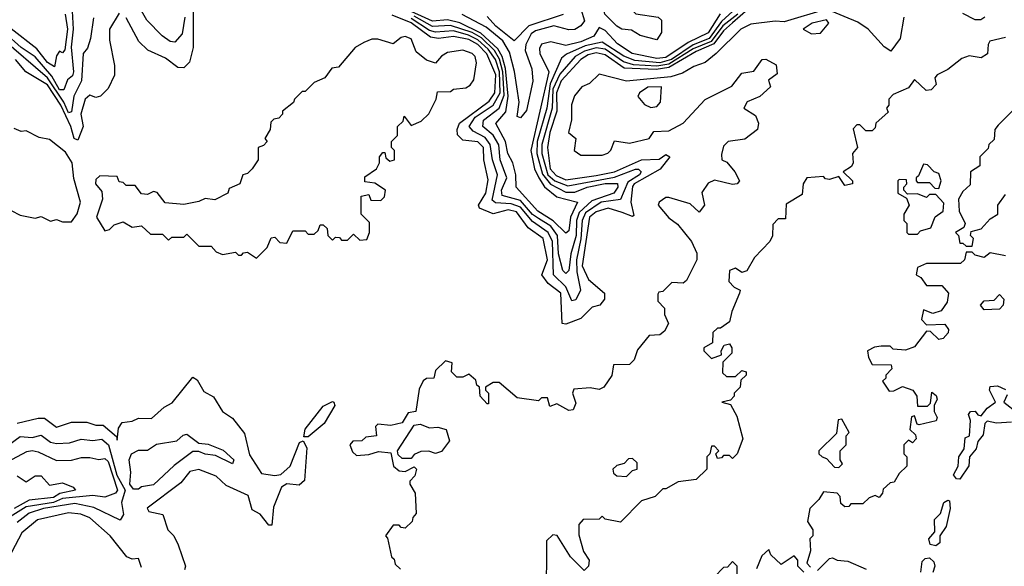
# Model space of a CAD drawing. Extents: x 2668140 to 2765664, y 823621 to 955240.
# Tile 248 of 256: x 2690594 to 2693841, y 888004 to 889807. Entities that reach past the tile are written whole.
import ezdxf

# ---------------------------------------------------------------- set-up
doc = ezdxf.new("R2010")
doc.units = 0

msp = doc.modelspace()

# ---------------------------------------------------------------- linework, layer by layer
at = {"layer": '0CON02XD'}
for points in [[(2691165.6, 889905), (2691166.2, 889715), (2691153.6, 889666.4), (2691135, 889647.5), (2691115, 889648.8), (2691075, 889680), (2691016.4, 889706.4), (2690986.7, 889735), (2690945, 889812.5)], [(2692695, 889740), (2692640, 889755), (2692611.7, 889771.7), (2692580, 889775), (2692563.3, 889785), (2692523.8, 889825), (2692517, 889857), (2692501.2, 889885), (2692504.1, 889905.9), (2692526.7, 889886.7), (2692575, 889876.2), (2692626, 889826), (2692700, 889815), (2692710, 889805), (2692710, 889765), (2692695, 889740)], [(2691138.1, 889815), (2691129.5, 889760.5), (2691105, 889732.5), (2691090, 889735), (2691063.6, 889753.6), (2691012.5, 889805), (2690981.4, 889861.4)], [(2690767.1, 889835), (2690770, 889775), (2690763.6, 889716.4), (2690771.2, 889635), (2690768.3, 889621.7), (2690751.2, 889608.8), (2690738.8, 889575), (2690725, 889575.8), (2690700, 889620), (2690645, 889684.2), (2690598, 889715), (2690545, 889763.1)], [(2690743.5, 889825), (2690751.2, 889775), (2690743, 889707), (2690735, 889697.5), (2690725, 889702.5), (2690715, 889687.5), (2690708.8, 889651.2), (2690685, 889666), (2690650.5, 889710.5), (2690565, 889776.9)], [(2690921.7, 889828.3), (2690890, 889775), (2690889.3, 889739.3), (2690906.1, 889656.1), (2690906.4, 889623.6), (2690885, 889580), (2690860, 889555), (2690845, 889550), (2690825, 889557.5), (2690810, 889545), (2690795.7, 889495), (2690803.3, 889455), (2690785, 889410), (2690773.3, 889415), (2690762.5, 889455), (2690728.9, 889525), (2690685, 889591.9), (2690614.4, 889634.4), (2690580, 889675)], [(2693510, 889815), (2693497.5, 889745), (2693467, 889703), (2693445, 889717.5), (2693392.5, 889775), (2693358.3, 889798.3), (2693255, 889841.4), (2693115, 889800), (2693085, 889802), (2693005, 889791.9), (2692972.5, 889775), (2692890.8, 889695), (2692855, 889666), (2692817.3, 889652.7), (2692780, 889630), (2692741.7, 889618.3), (2692595, 889604.2), (2692505, 889627.5), (2692473.6, 889596.4), (2692447.5, 889585), (2692423.9, 889556.1), (2692414.1, 889525.9), (2692413.9, 889476.1), (2692403.8, 889435), (2692427.5, 889415), (2692422.5, 889375), (2692445, 889360), (2692515, 889360), (2692533.6, 889366.4), (2692543.6, 889376.4), (2692555, 889407.5), (2692605, 889400), (2692670, 889415), (2692685, 889437.5), (2692735, 889440), (2692782.5, 889465), (2692855, 889543.3), (2692942.5, 889587.5), (2692975, 889630), (2693015, 889637.5), (2693042.5, 889675), (2693055, 889676.7), (2693088.3, 889658.3), (2693091.7, 889628.3), (2693063, 889607), (2693070, 889585), (2693035, 889553.3), (2692993.6, 889536.4), (2692982.5, 889515), (2693020.7, 889490.7), (2693030, 889465), (2693027.5, 889445), (2692985, 889413.3), (2692930, 889405), (2692915, 889390), (2692908.3, 889361.7), (2692910, 889345), (2692926.4, 889336.4), (2692952.5, 889305), (2692967.5, 889275), (2692960, 889265), (2692945, 889263.3), (2692885, 889277.5), (2692865, 889267.5), (2692843.6, 889236.4), (2692852.5, 889195), (2692835, 889172.5), (2692805, 889200), (2692735, 889220), (2692725, 889220), (2692702.5, 889205), (2692700, 889195), (2692735, 889153.3), (2692763, 889133), (2692810, 889075), (2692827, 889037), (2692827.5, 889015), (2692793, 888947), (2692781.7, 888938.3), (2692745, 888940), (2692715, 888910), (2692701.7, 888908.3), (2692698.3, 888901.7), (2692698.3, 888878.3), (2692720, 888855), (2692720, 888835), (2692733.3, 888805), (2692720.7, 888779.3), (2692705, 888767.5), (2692670, 888765), (2692631.7, 888718.3), (2692620, 888685), (2692605, 888670), (2692551.7, 888668.3), (2692547, 888633), (2692520, 888595), (2692505, 888587.5), (2692475, 888592.5), (2692421.7, 888588.3), (2692417.5, 888575), (2692428.3, 888541.7), (2692419.3, 888520.7), (2692405, 888517.5), (2692365, 888540), (2692341.7, 888531.7), (2692335, 888560), (2692315, 888560), (2692305, 888550), (2692235, 888560), (2692175, 888610), (2692155, 888610), (2692130, 888595), (2692130, 888585), (2692140, 888575), (2692140, 888540), (2692135, 888540), (2692112.5, 888565), (2692110, 888595), (2692101.7, 888601.7), (2692098.3, 888618.3), (2692075, 888637.5), (2692055, 888627.5), (2692035, 888627.5), (2692017.5, 888645), (2692020, 888675), (2691998.3, 888681.7), (2691965, 888650), (2691960, 888625), (2691935, 888623.3), (2691924, 888616), (2691911.7, 888588.3), (2691900, 888515), (2691875, 888510), (2691855, 888477.5), (2691818.3, 888468.3)], [(2692995, 889840), (2692945, 889796.4), (2692915, 889770.5), (2692883, 889727), (2692825, 889702.3), (2692735, 889648.6), (2692693, 889643), (2692586.9, 889646.9), (2692525, 889691.1), (2692495, 889697.9), (2692468.8, 889691.2), (2692444.7, 889675.3), (2692379.5, 889605), (2692364.7, 889565.3), (2692365.4, 889505), (2692341.8, 889435), (2692334.5, 889385.5), (2692343.6, 889315), (2692362.9, 889292.9), (2692395, 889278.5), (2692495, 889292.9), (2692555, 889304.6), (2692645, 889344.4), (2692703.3, 889346.7), (2692725, 889362.5), (2692737.5, 889355), (2692705.8, 889314.2), (2692620.8, 889265), (2692615, 889256.2), (2692609.4, 889205), (2692619.3, 889160.7), (2692615, 889157.5), (2692580.9, 889170.9), (2692534.3, 889185.7), (2692495, 889172.9), (2692473.1, 889155), (2692448.9, 888995), (2692469.7, 888949.7), (2692522.5, 888905), (2692522.5, 888885), (2692507.5, 888865), (2692481.7, 888858.3), (2692445, 888821.2), (2692395, 888802.5), (2692382.5, 888805), (2692378, 888905), (2692336.9, 888936.9), (2692316, 888965), (2692334.3, 889015), (2692320, 889085), (2692270.3, 889120.3), (2692232.6, 889172.6), (2692205, 889179.4), (2692155, 889166.2), (2692110, 889185), (2692106.7, 889195), (2692130.8, 889235), (2692138.8, 889278.8), (2692124, 889345), (2692122.9, 889385), (2692105, 889404), (2692055, 889410), (2692037.5, 889427.5), (2692036.2, 889445), (2692044.5, 889465.5), (2692141.7, 889538.3), (2692161.1, 889565), (2692164.5, 889625), (2692134.2, 889694.2), (2692104.4, 889725), (2692075, 889741.1), (2692025, 889751.1), (2691975, 889744.4), (2691949.1, 889749.1), (2691885, 889796.2), (2691822.1, 889822.1)], [(2692903.6, 889826.4), (2692865, 889763.1), (2692798.7, 889731.3), (2692725, 889681.5), (2692695, 889678.8), (2692613.8, 889695), (2692565, 889727.1), (2692525, 889771.4), (2692505, 889781.2), (2692487.9, 889752.1), (2692445, 889733.6), (2692395, 889721.4), (2692345, 889734), (2692315, 889726), (2692308.3, 889711.7), (2692309.4, 889695), (2692339.4, 889635), (2692280, 889375), (2692291.5, 889315), (2692306.4, 889285), (2692325, 889255.7), (2692365, 889222.5), (2692433.3, 889205), (2692410.8, 889155), (2692405, 889110), (2692395, 889103.3), (2692353.2, 889143.2), (2692302.5, 889175), (2692231.2, 889255), (2692230, 889295), (2692220, 889335), (2692204, 889365), (2692195.7, 889405), (2692164.2, 889464.2), (2692197, 889503), (2692205.3, 889555), (2692195.7, 889645.7), (2692184.8, 889684.8), (2692170.4, 889710.4), (2692115, 889761.8), (2692045, 889796.9), (2692005, 889806.2), (2691955, 889801.8), (2691860.8, 889845)], [(2692961.9, 889825), (2692913.2, 889786.8), (2692874.5, 889735), (2692815, 889710.3), (2692735, 889659.7), (2692695, 889653.7), (2692618, 889658), (2692585, 889667.8), (2692525, 889710), (2692495, 889713.8), (2692457, 889703), (2692425.8, 889685), (2692375, 889627.1), (2692352.6, 889577.4), (2692350, 889515), (2692315.5, 889395), (2692315.5, 889365), (2692335.5, 889295), (2692359.2, 889275), (2692401.3, 889258.7), (2692555, 889287.9), (2692625, 889314.2), (2692635, 889313.8), (2692643.8, 889305), (2692638, 889295), (2692599.1, 889270.9), (2692575, 889213.3), (2692511.2, 889205), (2692459.8, 889170.2), (2692449.1, 889145), (2692445, 889083.8), (2692430, 889015), (2692431.1, 888975), (2692443.3, 888915), (2692427.5, 888882.5), (2692415, 888880), (2692395, 888926.2), (2692354, 888965), (2692350.5, 889075), (2692337.1, 889105), (2692285, 889141.4), (2692245, 889188.5), (2692215, 889199.5), (2692163, 889203), (2692152.1, 889212.1), (2692170, 889295), (2692153.1, 889345), (2692145.7, 889395), (2692128.6, 889418.6), (2692089.1, 889439.1), (2692076, 889455), (2692095.7, 889485), (2692155.4, 889524.6), (2692178.9, 889565), (2692176.4, 889635), (2692162.9, 889675), (2692139.2, 889709.2), (2692105, 889740.4), (2692074.5, 889755.5), (2692025, 889769.6), (2691965, 889765.5), (2691945, 889771.5), (2691885, 889810.3)], [(2692945.7, 889835), (2692908.9, 889801.1), (2692867.5, 889745), (2692815, 889723.3), (2692743.1, 889675), (2692705, 889664.7), (2692622.4, 889672.4), (2692586.7, 889686.7), (2692515, 889733.1), (2692459.2, 889720.8), (2692396.7, 889693.3), (2692380.5, 889679.5), (2692343.2, 889595), (2692332.1, 889515), (2692300.4, 889405), (2692298.8, 889365), (2692317.6, 889297.6), (2692344, 889264), (2692395, 889238.5), (2692425, 889238.1), (2692465, 889254.5), (2692525, 889267.1), (2692565, 889266.2), (2692566, 889255), (2692553.3, 889235), (2692481.1, 889208.9), (2692438.8, 889171.2), (2692430, 889145), (2692429.1, 889095), (2692411.9, 889035), (2692405, 888980), (2692395, 888970), (2692385, 888980), (2692371.1, 889035), (2692367.8, 889095), (2692345, 889125.6), (2692305, 889151.5), (2692285, 889164.4), (2692245, 889210), (2692185, 889226.7), (2692182.9, 889245), (2692200.8, 889285), (2692178.6, 889345), (2692173.6, 889393.6), (2692155, 889425.8), (2692121.2, 889455), (2692123.8, 889475), (2692175.4, 889514.6), (2692191.7, 889558.3), (2692187.4, 889635), (2692176.1, 889676.1), (2692160, 889705), (2692116.4, 889746.4), (2692085.7, 889765), (2692015, 889787.3), (2691955, 889784.6), (2691895, 889817.8)], [(2692445, 889842.2), (2692456.9, 889803.1), (2692445, 889786.2), (2692425, 889774.3), (2692405, 889772.9), (2692355, 889786.9), (2692295, 889770), (2692280.2, 889759.8), (2692263.1, 889725), (2692260.6, 889705), (2692282.5, 889645), (2692285.7, 889604.3), (2692265, 889507.5), (2692245, 889483.3), (2692235, 889487.5), (2692240.8, 889535), (2692225.5, 889635.5), (2692209.1, 889699.1), (2692187.5, 889737.5), (2692131.7, 889781.7), (2692053.6, 889823.6)], [(2692386, 889824), (2692273.3, 889786.7), (2692225, 889737.5), (2692163.8, 889785), (2692135, 889816.7)], [(2693777.5, 889815), (2693763.8, 889806.2), (2693745, 889806), (2693705, 889827.5)], [(2690837, 889813), (2690827.5, 889745), (2690817, 889713), (2690803.3, 889695), (2690797.1, 889605), (2690772.5, 889555), (2690765, 889503.3), (2690755, 889500), (2690739.5, 889535), (2690685, 889615.5), (2690535, 889744.4)], [(2693205, 889760), (2693235, 889762.5), (2693262.5, 889795), (2693255, 889806.2), (2693207.5, 889795), (2693177.5, 889775), (2693205, 889760)], [(2691375, 889020), (2691410, 889055), (2691423, 889087), (2691435, 889090), (2691451.7, 889071.7), (2691475, 889070), (2691495, 889110), (2691535, 889110), (2691545, 889100), (2691565, 889100), (2691578.3, 889111.7), (2691585, 889130), (2691595, 889130), (2691608.3, 889118.3), (2691610, 889095), (2691625, 889080), (2691635, 889090), (2691648.3, 889088.3), (2691655, 889080), (2691675, 889080), (2691695, 889100), (2691715, 889080), (2691738.3, 889081.7), (2691747.5, 889105), (2691747.5, 889137.5), (2691720, 889165), (2691720, 889225), (2691745, 889230), (2691751.7, 889211.7), (2691785, 889210), (2691797, 889223), (2691800, 889245), (2691765, 889267.5), (2691731.7, 889271.7), (2691731.7, 889288.3), (2691770, 889315), (2691780, 889335), (2691780, 889355), (2691791.7, 889368.3), (2691798.3, 889368.3), (2691801.7, 889351.7), (2691815, 889340), (2691830, 889345), (2691830, 889375), (2691820, 889385), (2691820, 889405), (2691840, 889425), (2691840, 889455), (2691858.3, 889471.7), (2691861.7, 889488.3), (2691885, 889457.5), (2691918.3, 889471.7), (2691943.6, 889496.4), (2691967.5, 889545), (2691971.7, 889568.3), (2692015, 889570), (2692025, 889577.5), (2692065, 889582.5), (2692079.3, 889590.7), (2692091.7, 889608.3), (2692100.8, 889665), (2692095.7, 889685), (2692086.2, 889695), (2692055, 889705.7), (2692005, 889698.8), (2691985, 889686.7), (2691965, 889663.3), (2691935, 889673.3), (2691901.2, 889701.2), (2691885, 889743.3), (2691865, 889751.2), (2691851.7, 889748.3), (2691825, 889727.5), (2691775, 889742.5), (2691755, 889742.5), (2691728.3, 889731.7), (2691700, 889715), (2691645, 889650), (2691623, 889647), (2691600, 889615), (2691565, 889600), (2691535, 889570), (2691525, 889570), (2691500, 889545), (2691496.4, 889533.6), (2691460, 889505), (2691460, 889495), (2691448.3, 889481.7), (2691431.7, 889478.3), (2691421.7, 889468.3), (2691420, 889445), (2691402.5, 889415), (2691410, 889405), (2691398.3, 889391.7), (2691380, 889385), (2691380, 889345), (2691360, 889315), (2691345, 889300), (2691330, 889295), (2691320, 889265), (2691285, 889250), (2691280, 889235), (2691237, 889213), (2691205, 889217.5), (2691185, 889207.5), (2691135, 889197.5), (2691073, 889203), (2691047, 889237), (2691035, 889240), (2691015, 889230), (2690995, 889232.5), (2690975, 889260), (2690945, 889260), (2690935, 889270), (2690921.7, 889271.7), (2690915, 889290), (2690858.3, 889291.7), (2690845, 889280), (2690843.3, 889265), (2690865, 889240), (2690866.7, 889215), (2690847.5, 889155), (2690875, 889110), (2690890, 889115), (2690905, 889130), (2690935, 889140), (2690965, 889122.5), (2690995, 889127.5), (2691025, 889100), (2691065, 889100), (2691085, 889080), (2691095, 889090), (2691135, 889090), (2691145, 889100), (2691185, 889060), (2691225, 889060), (2691241.7, 889041.7), (2691262.5, 889032.5), (2691305, 889040), (2691315, 889030), (2691325, 889030), (2691331.7, 889038.3), (2691345, 889040), (2691375, 889020)], [(2693845, 889747.5), (2693793.6, 889736.4), (2693787.5, 889725), (2693786.1, 889693.9), (2693765, 889681.2), (2693725, 889687.5), (2693701.2, 889678.8), (2693655, 889642.5), (2693620, 889625), (2693612.5, 889615), (2693617, 889593), (2693600, 889575), (2693583, 889573), (2693545, 889610), (2693525, 889582.5), (2693475, 889560), (2693460, 889545), (2693460, 889525), (2693452.5, 889515), (2693458.3, 889501.7), (2693417.5, 889465), (2693415, 889450), (2693405, 889440), (2693385, 889440), (2693365, 889460), (2693355, 889460), (2693343, 889447), (2693357.5, 889385), (2693340, 889365), (2693342.5, 889335), (2693337, 889323), (2693310, 889305), (2693340, 889275), (2693340, 889265), (2693315, 889260), (2693295, 889290), (2693265, 889280), (2693251.7, 889281.7), (2693245, 889290), (2693190, 889285), (2693177.5, 889265), (2693175, 889230), (2693121.7, 889198.3), (2693120, 889150), (2693095, 889150), (2693078.3, 889131.7), (2693076.4, 889093.6), (2693067.5, 889075), (2693017, 889023), (2692991.7, 888978.3), (2692975, 888973.3), (2692955, 888987.5), (2692935, 888980), (2692933, 888943), (2692950, 888925), (2692970, 888915), (2692967.5, 888905), (2692942.5, 888845), (2692935, 888810), (2692905, 888790), (2692895, 888790), (2692880, 888775), (2692878.3, 888741.7), (2692850, 888725), (2692850, 888715), (2692875, 888690), (2692908.3, 888701.7), (2692907.5, 888715), (2692917, 888733), (2692935, 888737.5), (2692942.5, 888725), (2692943, 888707), (2692913, 888677), (2692911.7, 888641.7), (2692925, 888630), (2692955, 888630), (2692975, 888650), (2692990, 888645), (2692990, 888635), (2692971.7, 888618.3), (2692970, 888595), (2692950, 888575), (2692950, 888565), (2692938.3, 888551.7), (2692910, 888545), (2692938.3, 888538.3), (2692959.3, 888499.3), (2692978.8, 888425), (2692960, 888375), (2692945, 888360), (2692935, 888370), (2692915, 888370), (2692908.3, 888361.7), (2692895, 888360), (2692890, 888375), (2692900, 888385), (2692885, 888400), (2692875, 888400), (2692870, 888375), (2692860, 888365), (2692860, 888325), (2692825, 888290), (2692765, 888282.5), (2692725, 888260), (2692715, 888260), (2692690, 888235), (2692645, 888220), (2692575, 888150), (2692525, 888160), (2692515, 888170), (2692505, 888160), (2692451.7, 888158.3), (2692438.3, 888141.7), (2692438.3, 888108.3), (2692453, 888053), (2692472.5, 888025), (2692470, 888005), (2692455, 887990), (2692410, 888035), (2692366.4, 888106.4), (2692351.7, 888108.3), (2692331.7, 888088.3), (2692330, 887895)], [(2692675, 889517.5), (2692695, 889520), (2692707.5, 889535), (2692710, 889585), (2692665, 889583.8), (2692637.5, 889565), (2692633, 889553), (2692655, 889527.5), (2692675, 889517.5)], [(2693895, 889532.5), (2693820.7, 889459.3), (2693810, 889445), (2693808.3, 889411.7), (2693790, 889395), (2693788.3, 889381.7), (2693760, 889355), (2693760, 889325), (2693730, 889305), (2693728.3, 889261.7), (2693705, 889240), (2693690, 889215), (2693692.5, 889175), (2693712.5, 889135), (2693708.3, 889121.7), (2693680, 889105), (2693690, 889095), (2693695, 889070), (2693705, 889070), (2693715, 889060), (2693735, 889060), (2693740, 889085), (2693730, 889095), (2693731.7, 889108.3), (2693765, 889117.5), (2693795, 889150), (2693820, 889165), (2693820, 889195), (2693845, 889230)], [(2690765, 889140), (2690783.6, 889166.4), (2690794, 889205), (2690772.6, 889282.6), (2690766.5, 889335), (2690745, 889370), (2690691.7, 889411.7), (2690658.3, 889418.3), (2690615, 889440), (2690598.3, 889438.3), (2690575, 889447.5)], [(2693625, 889250), (2693632.5, 889275), (2693625, 889300), (2693610, 889305), (2693588.3, 889328.3), (2693575, 889330), (2693558.3, 889291.7), (2693550, 889285), (2693550, 889275), (2693555, 889270), (2693595, 889270), (2693611.7, 889251.7), (2693625, 889250)], [(2693555, 889100), (2693565, 889110), (2693599.3, 889120.7), (2693613.3, 889156.7), (2693640, 889175), (2693641.7, 889201.7), (2693615, 889230), (2693595, 889230), (2693585, 889220), (2693555, 889232.5), (2693521.7, 889231.7), (2693510, 889245), (2693510, 889255), (2693520, 889265), (2693518.3, 889278.3), (2693495, 889280), (2693490, 889275), (2693490, 889235), (2693518.3, 889218.3), (2693527.5, 889195), (2693510, 889165), (2693510, 889145), (2693520, 889135), (2693520, 889105), (2693525, 889100), (2693555, 889100)], [(2690565, 889177.5), (2690595, 889162.5), (2690645, 889152.5), (2690665, 889157.5), (2690695, 889142.5), (2690715, 889147.5), (2690735, 889140), (2690765, 889140)], [(2693845, 889027.5), (2693795, 889037.5), (2693775, 889022.5), (2693745, 889030), (2693735, 889040), (2693715, 889040), (2693710, 889015), (2693697, 889003), (2693585, 889002.5), (2693555, 888990), (2693550, 888965), (2693566.4, 888956.4), (2693585, 888930), (2693635, 888930), (2693657.5, 888905), (2693652.5, 888875), (2693633, 888847), (2693605, 888837.5), (2693575, 888850), (2693568.3, 888818.3), (2693585, 888800), (2693645, 888802.5), (2693657.5, 888785), (2693656.1, 888773.9), (2693640, 888755), (2693625, 888752.5), (2693598.3, 888778.3), (2693585, 888780), (2693545, 888727.5), (2693515, 888716.7), (2693475, 888720), (2693465, 888730), (2693435, 888730), (2693413, 888727), (2693390, 888715), (2693393, 888693), (2693405, 888670), (2693468.3, 888668.3), (2693470, 888655), (2693450, 888635), (2693450, 888625), (2693440, 888615), (2693461.7, 888581.7), (2693477, 888583), (2693505, 888597.5), (2693540, 888585), (2693552.5, 888565), (2693555, 888532.5), (2693587.5, 888532.5), (2693598.3, 888541.7), (2693601.7, 888578.3), (2693617, 888567), (2693620, 888555), (2693610, 888535), (2693610, 888515), (2693620, 888495), (2693616.4, 888483.6), (2693560.7, 888470.7), (2693553.3, 888473.3), (2693545, 888500), (2693535, 888497.5), (2693530, 888455), (2693548.3, 888438.3), (2693550, 888425), (2693538.3, 888411.7), (2693525, 888420), (2693510, 888405), (2693510, 888375), (2693520, 888365), (2693520, 888335), (2693495, 888310)], [(2693775, 888850), (2693762.5, 888865), (2693775, 888880), (2693808.3, 888881.7), (2693825, 888900), (2693840, 888885), (2693837.5, 888865), (2693825, 888852.5), (2693775, 888850)], [(2690585, 888476.7), (2690655, 888492.5), (2690675, 888492.5), (2690715, 888463.3), (2690765, 888480), (2690815, 888480), (2690845, 888470), (2690869.3, 888469.3), (2690912.5, 888432.5), (2690915, 888420), (2690920, 888460), (2690931.7, 888478.3), (2690965, 888483.3), (2690985, 888493.3), (2691028.3, 888491.7), (2691070.7, 888529.3), (2691096.4, 888543.6), (2691165, 888627.5), (2691179.3, 888619.3), (2691200.7, 888580.7), (2691233, 888563), (2691262.5, 888515), (2691295, 888492.5), (2691335, 888442.5), (2691352.1, 888372.1), (2691390.7, 888310.7), (2691435, 888304), (2691455, 888307.5), (2691485.8, 888335), (2691517, 888413), (2691528.3, 888418.3), (2691540.8, 888395), (2691532.7, 888287.3), (2691515, 888272), (2691475, 888275.8), (2691456.7, 888265), (2691430.7, 888199.3), (2691425, 888140), (2691415, 888140), (2691386.4, 888176.4), (2691360.7, 888190.7), (2691347.7, 888237.7), (2691275, 888271.2), (2691242, 888302), (2691185, 888323.3), (2691155, 888316.7), (2691125, 888280), (2691014.1, 888195.9), (2691020, 888185), (2691066.2, 888175), (2691082.5, 888125), (2691102.5, 888105), (2691116.7, 888075), (2691140, 888005), (2691137, 887993)], [(2693695, 888292), (2693683.1, 888293.1), (2693674.2, 888305.8), (2693688.8, 888335), (2693691.2, 888365), (2693708.8, 888391.2), (2693712.3, 888427.7), (2693726.2, 888435), (2693730, 888485), (2693723.3, 888505), (2693730, 888515), (2693745, 888516.2), (2693753.6, 888503.6), (2693765, 888500), (2693784.2, 888525.8), (2693812.5, 888545), (2693792.5, 888585), (2693795, 888597.5), (2693819.3, 888599.3), (2693845, 888587.5)], [(2693850.7, 888569.3), (2693840, 888545), (2693885, 888510)], [(2691530.7, 888430.7), (2691535, 888456.7), (2691595, 888532), (2691625, 888547.5), (2691630, 888545), (2691633.3, 888535), (2691597.5, 888475), (2691545, 888431.2), (2691530.7, 888430.7)], [(2693295, 888330), (2693307.5, 888342.5), (2693300, 888355), (2693300, 888385), (2693320, 888405), (2693320, 888435), (2693330, 888445), (2693305, 888490), (2693293, 888487), (2693288.3, 888441.7), (2693230, 888385), (2693230, 888375), (2693240, 888365), (2693255, 888360), (2693281.7, 888331.7), (2693295, 888330)], [(2691818.3, 888468.3), (2691775, 888472.5), (2691767.5, 888465), (2691770, 888435), (2691735, 888430), (2691721.7, 888418.3), (2691693, 888417), (2691682.5, 888405), (2691691.7, 888381.7), (2691705, 888370), (2691745, 888372.5), (2691777, 888383), (2691818.3, 888378.3), (2691826.7, 888335), (2691845, 888318.8), (2691865, 888316.7), (2691895, 888332.5), (2691902.5, 888325), (2691897, 888303), (2691880, 888285), (2691880, 888275), (2691897.5, 888245), (2691901.7, 888178.3), (2691890, 888165), (2691888.3, 888151.7), (2691865, 888130), (2691851.7, 888131.7), (2691845, 888140), (2691825, 888140), (2691800, 888105), (2691807, 888097), (2691820, 888035), (2691828.3, 888028.3), (2691831.7, 888011.7), (2691850, 887995)], [(2691885, 888360), (2691855, 888360), (2691841.7, 888371.7), (2691840, 888385), (2691895, 888470), (2691915, 888472.5), (2691945, 888461.2), (2691973, 888463), (2692000, 888455), (2692011.7, 888418.3), (2691985, 888382.5), (2691965, 888376.7), (2691943.6, 888383.6), (2691917, 888383), (2691895, 888372.5), (2691885, 888360)], [(2693865, 888480), (2693815, 888476.7), (2693785, 888482.5), (2693777.5, 888475), (2693771.7, 888438.3), (2693754.4, 888415.6), (2693747.9, 888392.1), (2693726.2, 888365), (2693723.9, 888336.1), (2693695, 888292)], [(2690465, 888338), (2690595, 888432), (2690635, 888429.2), (2690665, 888436.2), (2690695, 888413.8), (2690715, 888408.8), (2690758.3, 888411.7), (2690796.4, 888423.6), (2690835, 888418.8), (2690865, 888423.3), (2690886.9, 888405), (2690913.8, 888305), (2690941.9, 888255), (2690929.2, 888215), (2690935.7, 888175), (2690925, 888156.7), (2690838.1, 888198.1), (2690775, 888211.4), (2690672.5, 888195), (2690625, 888179.2), (2690585, 888148.8)], [(2690985, 888258.8), (2690968.8, 888258.8), (2690957.1, 888275), (2690960, 888315), (2690954.2, 888355), (2690962.5, 888375), (2690985, 888387.5), (2691015, 888387.5), (2691045, 888407.5), (2691111.7, 888418.3), (2691133, 888437), (2691145, 888440), (2691185, 888410), (2691215, 888407.5), (2691265, 888387.5), (2691300, 888355), (2691295, 888342.5), (2691239.3, 888369.3), (2691205, 888373.8), (2691185, 888383.3), (2691165, 888382.5), (2691103.6, 888336.4), (2691035, 888273.3), (2690995, 888266.7), (2690985, 888258.8)], [(2690505, 888324), (2690617, 888383), (2690635, 888386.2), (2690655, 888381.2), (2690715, 888353.3), (2690765, 888353.8), (2690797, 888363), (2690825, 888363.3), (2690855, 888356.7), (2690875, 888360), (2690885, 888350), (2690915.8, 888255), (2690910, 888245), (2690875, 888232), (2690835, 888237.5), (2690735, 888227.9), (2690705, 888214.6), (2690615, 888200.5), (2690545, 888156.2)], [(2692595, 888300), (2692615, 888320), (2692630, 888325), (2692630, 888345), (2692615, 888360), (2692601.7, 888358.3), (2692587, 888343), (2692563, 888337), (2692550, 888325), (2692551.7, 888311.7), (2692563, 888303), (2692595, 888300)], [(2690585, 888302.5), (2690615, 888282.5), (2690645, 888302.5), (2690665, 888302.5), (2690692.3, 888272.3), (2690735, 888280), (2690770, 888265), (2690777.5, 888255), (2690726.2, 888243.8), (2690705, 888231.5), (2690625, 888222.2), (2690575, 888194.6)], [(2693495, 888310), (2693478.3, 888281.7), (2693465, 888280), (2693441.7, 888258.3), (2693440, 888245), (2693428.3, 888231.7), (2693415, 888237.5), (2693395, 888230), (2693375, 888210), (2693335, 888210), (2693328.3, 888201.7), (2693315, 888200), (2693301.7, 888211.7), (2693300, 888235), (2693290, 888245), (2693245, 888250), (2693230, 888225), (2693200, 888195), (2693192.5, 888152.5), (2693210, 888125), (2693210, 888105), (2693200, 888095), (2693202.5, 888055), (2693190, 888015), (2693201.7, 888001.7)], [(2693615, 888071.4), (2693596.7, 888076.7), (2693591.9, 888095), (2693611.7, 888118.3), (2693611.2, 888158.8), (2693631.2, 888178.8), (2693642, 888215), (2693655, 888222.5), (2693660, 888220), (2693662.9, 888195), (2693650, 888135), (2693628.8, 888105), (2693628.3, 888081.7), (2693615, 888071.4)], [(2690995, 888000), (2690985, 888030), (2690965, 888027.5), (2690947.5, 888035), (2690892.5, 888105), (2690825, 888163.8), (2690795, 888175.8), (2690755, 888180.8), (2690652.1, 888157.9), (2690601.2, 888115), (2690545, 888007.5)], [(2693180, 887985), (2693160, 888005), (2693160, 888025), (2693148.3, 888038.3), (2693105, 888010), (2693071.7, 888041.7), (2693065, 888060), (2693041.7, 888038.3), (2693023.6, 887996.4)], [(2693225, 887990), (2693265, 888030), (2693275, 888032.5), (2693290, 888025), (2693325, 888021.2), (2693385.5, 887994.5)], [(2693566.2, 887985), (2693570.4, 888019.6), (2693580.3, 888029.7), (2693595, 888032.5), (2693609.1, 888019.1), (2693612.2, 888005), (2693605.7, 887984.3)], [(2692935, 887900), (2692945, 887910), (2692968.3, 887911.7), (2692980, 887925), (2692980, 887945), (2692960, 887965), (2692960, 888005), (2692945, 888020), (2692928.3, 888001.7), (2692915, 888000), (2692885, 887970), (2692870, 887965), (2692871.7, 887931.7), (2692891.7, 887911.7), (2692915, 887910), (2692921.7, 887901.7), (2692935, 887900)]]:
    msp.add_lwpolyline(points, dxfattribs=at)

doc.saveas('drawing.dxf')
